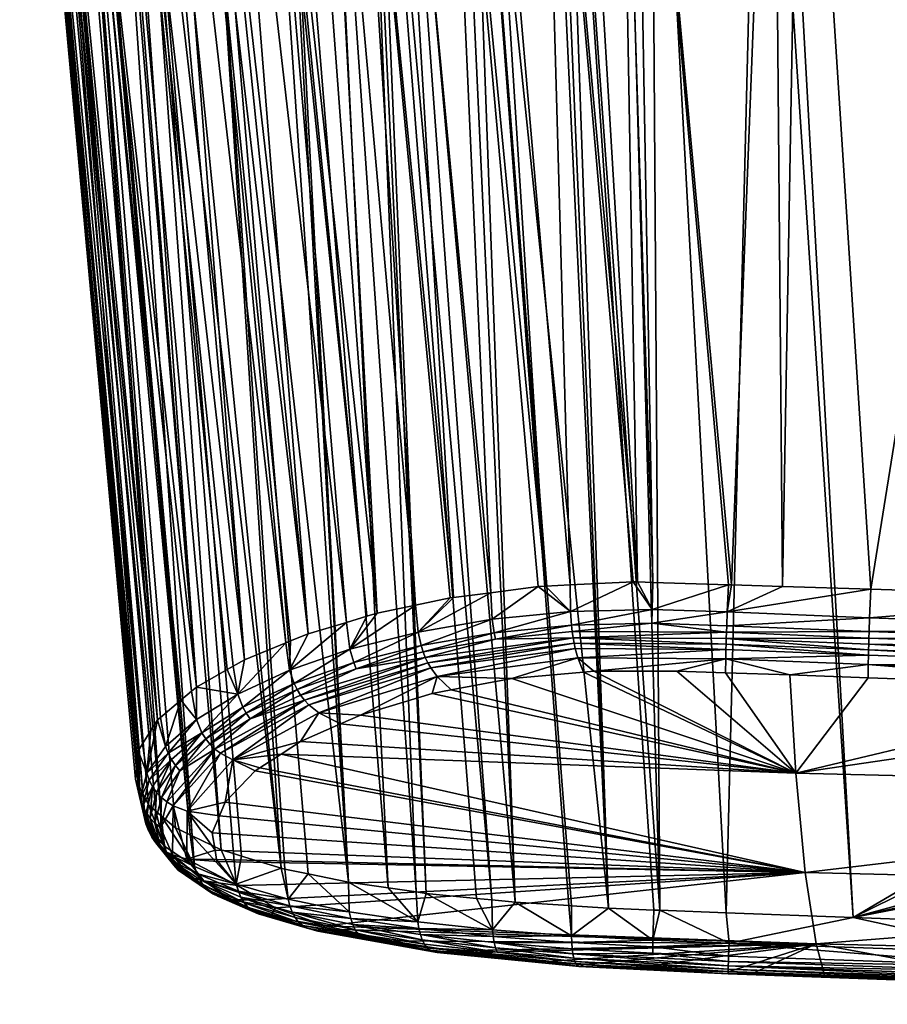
# Model space of a CAD drawing. Extents: x -0.11 to 0.11, y -0.2 to 0.019.
# Tile 1 of 162: x -0.097 to -0.065, y -0.105 to -0.069. Entities that reach past the tile are written whole.
import ezdxf

# ---------------------------------------------------------------- set-up
doc = ezdxf.new("R2010")
doc.units = 0
doc.layers.add('mesh', color=7, linetype='CONTINUOUS')

msp = doc.modelspace()

# ---------------------------------------------------------------- meshes
at = {"layer": 'mesh'}
mesh = msp.add_polyface(dxfattribs=at)
corners = [(-0.0724, -0.049953, -0.010507), (-0.069843, -0.048796, -0.009448), (-0.0724, -0.048796, -0.010507), (-0.069843, -0.049953, -0.009448), (-0.067648, -0.048796, -0.007763), (-0.067648, -0.049953, -0.007763), (-0.065963, -0.048796, -0.005568), (-0.065963, -0.049953, -0.005568), (-0.064904, -0.048796, -0.003011), (-0.065963, -0.049953, 0.005032), (-0.067648, -0.048796, 0.007227), (-0.065963, -0.048796, 0.005032), (-0.067648, -0.049953, 0.007227), (-0.069843, -0.048796, 0.008912), (-0.069843, -0.049953, 0.008912), (-0.0724, -0.048796, 0.009971), (-0.0724, -0.049953, 0.009971), (-0.069392, -0.050312, -0.024515), (-0.069463, -0.050301, -0.012701), (-0.07312, -0.050334, -0.013678), (-0.071411, -0.050318, 0.018357), (-0.073094, -0.050334, 0.015074), (-0.069439, -0.050301, 0.014091), (-0.069394, -0.050311, -0.024649), (-0.073637, -0.050339, -0.024466), (-0.069396, -0.050925, -0.025135), (-0.069931, -0.051062, -0.025089), (-0.069395, -0.051059, -0.025095), (-0.07394, -0.051087, -0.025043), (-0.075015, -0.050977, -0.025041), (-0.075014, -0.050403, -0.024684), (-0.069397, -0.050424, -0.0249), (-0.069396, -0.050351, -0.024778), (-0.075012, -0.050363, -0.024556), (-0.075016, -0.050476, -0.024807), (-0.069398, -0.050528, -0.025005), (-0.069135, -0.089751, 0.027453), (-0.068451, -0.050755, 0.018975), (-0.065929, -0.089853, 0.027511), (-0.071102, -0.08969, 0.027381), (-0.074541, -0.050813, 0.018864), (-0.070999, -0.089693, 0.027385), (-0.066573, -0.101789, -0.011375), (-0.071195, -0.101619, -0.01136), (-0.065972, -0.090891, 0.02766), (-0.07117, -0.09118, 0.027508), (-0.071149, -0.090679, 0.027546), (-0.073884, -0.090587, 0.027449), (-0.069439, -0.049953, 0.014091), (-0.066162, -0.049953, 0.012196), (-0.063488, -0.049953, 0.009517), (-0.063504, -0.049953, -0.008137), (-0.066183, -0.049953, -0.010812), (-0.069463, -0.049953, -0.012701), (-0.07312, -0.049953, -0.013678), (-0.073094, -0.049953, 0.015074), (-0.066162, -0.050272, 0.012196), (-0.064736, -0.050261, 0.010943), (-0.066183, -0.050273, -0.010812), (-0.064756, -0.050261, -0.009563), (-0.071275, -0.048796, -0.014761), (-0.069471, -0.050304, 0.018376), (-0.075084, -0.050359, 0.018399), (-0.075088, -0.050724, 0.018866), (-0.069474, -0.0505, 0.018826), (-0.069474, -0.050673, 0.018934), (-0.075016, -0.050842, -0.025031), (-0.069397, -0.05079, -0.025125), (-0.058247, -0.050216, 0.01859), (-0.069473, -0.05033, 0.018565), (-0.058249, -0.050337, 0.018871)]
mesh.append_faces([[corners[k] for k in face] for face in [(0, 1, 2, 2), (3, 1, 0, 0), (3, 4, 1, 1), (5, 4, 3, 3), (5, 6, 4, 4), (7, 6, 5, 5), (7, 8, 6, 6), (9, 10, 11, 11), (12, 10, 9, 9), (12, 13, 10, 10), (14, 13, 12, 12), (14, 15, 13, 13), (16, 15, 14, 14), (17, 18, 19, 19), (20, 21, 22, 22), (23, 17, 24, 24), (25, 26, 27, 27), (25, 28, 26, 26), (29, 28, 25, 25), (30, 31, 32, 32), (33, 32, 23, 23), (34, 35, 31, 31), (36, 37, 38, 38), (39, 40, 41, 41), (42, 26, 43, 43), (42, 27, 26, 26), (44, 45, 46, 46), (46, 38, 44, 44), (46, 36, 38, 38), (41, 36, 46, 46), (46, 39, 41, 41), (46, 47, 39, 39), (14, 48, 16, 16), (14, 49, 48, 48), (12, 49, 14, 14), (12, 50, 49, 49), (9, 50, 12, 12), (5, 51, 7, 7), (3, 52, 5, 5), (3, 53, 52, 52), (0, 53, 3, 3), (0, 54, 53, 53), (48, 22, 55, 55), (48, 56, 22, 22), (49, 56, 48, 48), (49, 57, 56, 56), (53, 18, 52, 52), (53, 19, 18, 18), (54, 19, 53, 53), (52, 58, 59, 59), (18, 58, 52, 52), (1, 60, 2, 2), (61, 22, 56, 56), (20, 22, 61, 61), (62, 20, 61, 61), (63, 64, 65, 65), (66, 25, 67, 67), (68, 69, 61, 61), (70, 64, 69, 69), (36, 65, 37, 37), (41, 65, 36, 36), (41, 40, 65, 65)]])
mesh = msp.add_polyface(dxfattribs=at)
corners = [(-0.024447, -0.050032, -0.025025), (-0.069463, -0.050301, -0.012701), (-0.069392, -0.050312, -0.024515), (-0.066183, -0.050273, -0.010812), (-0.063504, -0.050251, -0.008137), (-0.064756, -0.050261, -0.009563), (-0.045004, -0.050123, 0.018618), (-0.062435, -0.050242, 0.007938), (-0.061598, -0.050235, 0.006237), (-0.063488, -0.05025, 0.009517), (-0.058246, -0.050221, 0.018487), (-0.064736, -0.050261, 0.010943), (-0.066162, -0.050272, 0.012196), (-0.069394, -0.050311, -0.024649), (-0.024448, -0.05078, -0.025607), (-0.023979, -0.050778, -0.025668), (-0.023978, -0.050657, -0.025656), (-0.023723, -0.050776, -0.025702), (-0.045302, -0.090512, 0.027882), (-0.031579, -0.050536, 0.019271), (-0.03004, -0.090709, 0.028036), (-0.045584, -0.050589, 0.019197), (-0.05557, -0.090184, 0.027697), (-0.058249, -0.050681, 0.019074), (-0.056781, -0.090145, 0.027675), (-0.059658, -0.050691, 0.019061), (-0.065929, -0.089853, 0.027511), (-0.068451, -0.050755, 0.018975), (-0.023995, -0.076785, -0.01875), (-0.069395, -0.051059, -0.025095), (-0.066573, -0.101789, -0.011375), (-0.023924, -0.080825, -0.017685), (-0.055606, -0.091252, 0.027859), (-0.065972, -0.090891, 0.02766), (-0.069471, -0.050304, 0.018376), (-0.058247, -0.050216, 0.01859), (-0.058249, -0.050492, 0.01901), (-0.069474, -0.050673, 0.018934), (-0.058249, -0.050337, 0.018871), (-0.013347, -0.050207, 0.019219), (-0.069474, -0.0505, 0.018826), (-0.013347, -0.050378, 0.019329), (-0.069398, -0.050653, -0.025082), (-0.024449, -0.050268, -0.025495), (-0.069398, -0.050528, -0.025005), (-0.069396, -0.050925, -0.025135), (-0.024449, -0.050625, -0.025625), (-0.024449, -0.050471, -0.025603), (-0.069397, -0.05079, -0.025125), (-0.069396, -0.050351, -0.024778), (-0.069397, -0.050424, -0.0249), (-0.024448, -0.050088, -0.025266), (-0.069473, -0.05033, 0.018565), (-0.013346, -0.050065, 0.019034), (-0.023977, -0.050523, -0.025647), (-0.023518, -0.050653, -0.025745), (-0.023963, -0.050263, -0.025532), (-0.02395, -0.05016, -0.02543), (-0.023972, -0.050388, -0.025606), (-0.023506, -0.050385, -0.025695)]
mesh.append_faces([[corners[k] for k in face] for face in [(0, 1, 2, 2), (0, 3, 1, 1), (0, 4, 5, 5), (6, 7, 8, 8), (6, 9, 7, 7), (10, 11, 9, 9), (10, 12, 11, 11), (0, 2, 13, 13), (14, 15, 16, 16), (15, 17, 16, 16), (18, 19, 20, 20), (18, 21, 19, 19), (22, 21, 18, 18), (22, 23, 21, 21), (24, 23, 22, 22), (24, 25, 23, 23), (26, 25, 24, 24), (26, 27, 25, 25), (28, 14, 29, 29), (30, 28, 29, 29), (30, 31, 28, 28), (14, 28, 15, 15), (32, 18, 20, 20), (32, 22, 18, 18), (32, 24, 22, 22), (33, 24, 32, 32), (33, 26, 24, 24), (34, 12, 10, 10), (35, 34, 10, 10), (36, 21, 23, 23), (36, 19, 21, 21), (25, 36, 23, 23), (25, 37, 36, 36), (27, 37, 25, 25), (36, 38, 39, 39), (40, 38, 36, 36), (36, 39, 41, 41), (37, 40, 36, 36), (42, 43, 44, 44), (36, 41, 19, 19), (45, 46, 47, 47), (29, 46, 45, 45), (14, 46, 29, 29), (48, 45, 47, 47), (48, 43, 42, 42), (47, 43, 48, 48), (49, 50, 51, 51), (35, 38, 52, 52), (53, 38, 35, 35), (38, 53, 39, 39), (50, 43, 51, 51), (50, 44, 43, 43), (14, 16, 46, 46), (54, 46, 16, 16), (47, 46, 54, 54), (16, 55, 54, 54), (43, 56, 57, 57), (58, 56, 47, 47), (59, 56, 58, 58), (56, 43, 47, 47), (54, 58, 47, 47), (59, 58, 54, 54)]])
mesh = msp.add_polyface(dxfattribs=at)
corners = [(-0.081503, -0.050895, 0.017839), (-0.077761, -0.089745, 0.026663), (-0.078021, -0.089758, 0.026614), (-0.073855, -0.089606, 0.02728), (-0.074541, -0.050813, 0.018864), (-0.071102, -0.08969, 0.027381), (-0.080221, -0.050877, 0.018264), (-0.076858, -0.089699, 0.02683), (-0.079752, -0.089982, 0.025997), (-0.08122, -0.090171, 0.025473), (-0.084964, -0.050946, 0.016416), (-0.08111, -0.090157, 0.025512), (-0.086388, -0.091471, 0.022137), (-0.08703, -0.091733, 0.021458), (-0.091106, -0.051054, 0.011765), (-0.090512, -0.051042, 0.012382), (-0.089596, -0.051024, 0.013334), (-0.089117, -0.092651, 0.019063), (-0.089331, -0.092773, 0.018739), (-0.09348, -0.051106, 0.008694), (-0.087204, -0.091804, 0.021274), (-0.091906, -0.05107, 0.010933), (-0.08871, -0.09242, 0.019681), (-0.092396, -0.051081, 0.010236), (-0.090453, -0.09341, 0.017039), (-0.093843, -0.051114, 0.008178), (-0.093991, -0.051118, 0.007871), (-0.096401, -0.051191, 0.001683), (-0.092414, -0.095475, 0.011117), (-0.096657, -0.051207, -0.00024), (-0.096367, -0.05119, 0.001799), (-0.092111, -0.094992, 0.01255), (-0.096135, -0.051182, 0.002572), (-0.091865, -0.094601, 0.013709), (-0.095456, -0.051157, 0.004843), (-0.09688, -0.051221, -0.001911), (-0.092633, -0.096399, 0.008237), (-0.096847, -0.051229, -0.003092), (-0.096849, -0.05122, -0.001682), (-0.092602, -0.09603, 0.009409), (-0.092545, -0.096995, 0.006295), (-0.096792, -0.051241, -0.005111), (-0.096787, -0.051242, -0.00529), (-0.092405, -0.097275, 0.005345), (-0.096665, -0.051244, -0.005941), (-0.096166, -0.051254, -0.008617), (-0.09614, -0.051255, -0.008756), (-0.091729, -0.098089, 0.002491), (-0.095157, -0.051259, -0.011445), (-0.091927, -0.09792, 0.003101), (-0.092197, -0.097692, 0.003929), (-0.090677, -0.098785, -0.000102), (-0.094905, -0.05126, -0.012132), (-0.094851, -0.05126, -0.01228), (-0.090613, -0.098816, -0.000221), (-0.09387, -0.051257, -0.013988), (-0.084921, -0.100505, -0.007192), (-0.087675, -0.051219, -0.020918), (-0.088272, -0.051224, -0.020409), (-0.087525, -0.051218, -0.021007), (-0.083482, -0.100713, -0.008111), (-0.085889, -0.051204, -0.021977), (-0.082464, -0.100859, -0.008761), (-0.084444, -0.051192, -0.022833), (-0.0821, -0.100911, -0.008993), (-0.084198, -0.051189, -0.022928), (-0.079708, -0.101148, -0.010001), (-0.083344, -0.051181, -0.02326), (-0.078859, -0.101232, -0.010359), (-0.081172, -0.051161, -0.024102), (-0.077604, -0.051126, -0.024853), (-0.075468, -0.10145, -0.011144), (-0.077224, -0.051122, -0.024873), (-0.077861, -0.051128, -0.024799), (-0.073601, -0.101523, -0.011238), (-0.075012, -0.051098, -0.024988), (-0.07394, -0.051087, -0.025043), (-0.071195, -0.101619, -0.01136), (-0.069931, -0.051062, -0.025089), (-0.095231, -0.051151, 0.005308), (-0.077955, -0.050757, 0.018666), (-0.074418, -0.089588, 0.02726), (-0.074575, -0.089583, 0.027254), (-0.075088, -0.050724, 0.018866), (-0.076733, -0.050834, 0.018823), (-0.080745, -0.050884, 0.01809), (-0.083457, -0.050828, 0.017171), (-0.08425, -0.090837, 0.023757), (-0.088392, -0.050904, 0.014305), (-0.08822, -0.051, 0.014378), (-0.084998, -0.091059, 0.02319), (-0.090633, -0.093562, 0.016615), (-0.091018, -0.093887, 0.015707), (-0.089555, -0.099329, -0.002219), (-0.09301, -0.051255, -0.015482), (-0.087369, -0.099998, -0.004989), (-0.092294, -0.051251, -0.01637), (-0.090518, -0.051241, -0.018495), (-0.087235, -0.100025, -0.00511), (-0.086387, -0.100201, -0.005873), (-0.076908, -0.101357, -0.010811), (-0.080692, -0.051156, -0.024203)]
mesh.append_faces([[corners[k] for k in face] for face in [(0, 1, 2, 2), (3, 4, 5, 5), (1, 6, 7, 7), (8, 0, 2, 2), (9, 10, 11, 11), (12, 13, 14, 14), (12, 15, 16, 16), (14, 15, 12, 12), (17, 18, 19, 19), (20, 21, 14, 14), (22, 23, 21, 21), (19, 23, 22, 22), (24, 25, 19, 19), (26, 25, 24, 24), (27, 28, 29, 29), (30, 31, 27, 27), (32, 33, 30, 30), (32, 34, 33, 33), (35, 36, 37, 37), (38, 39, 35, 35), (38, 29, 39, 39), (40, 41, 37, 37), (40, 42, 41, 41), (43, 44, 42, 42), (45, 44, 43, 43), (46, 47, 48, 48), (45, 49, 46, 46), (43, 50, 45, 45), (51, 52, 48, 48), (51, 53, 52, 52), (54, 55, 53, 53), (56, 57, 58, 58), (56, 59, 57, 57), (60, 61, 59, 59), (62, 63, 61, 61), (64, 65, 63, 63), (66, 67, 65, 65), (68, 69, 67, 67), (70, 71, 72, 72), (70, 73, 71, 71), (74, 75, 72, 72), (74, 76, 75, 75), (77, 78, 76, 76), (24, 79, 26, 26), (80, 81, 82, 82), (81, 83, 3, 3), (80, 84, 81, 81), (7, 80, 82, 82), (0, 85, 1, 1), (11, 86, 8, 8), (87, 88, 89, 89), (90, 16, 88, 88), (79, 33, 34, 34), (91, 92, 79, 79), (93, 94, 55, 55), (95, 96, 94, 94), (97, 96, 95, 95), (97, 56, 58, 58), (98, 99, 97, 97), (68, 100, 101, 101), (101, 69, 68, 68), (71, 73, 101, 101)]])
mesh = msp.add_polyface(dxfattribs=at)
corners = [(-0.092423, -0.050979, 0.010253), (-0.091906, -0.05107, 0.010933), (-0.092396, -0.051081, 0.010236), (-0.091106, -0.051054, 0.011765), (-0.090541, -0.050942, 0.012409), (-0.090512, -0.051042, 0.012382), (-0.089596, -0.051024, 0.013334), (-0.09348, -0.051106, 0.008694), (-0.077869, -0.051006, -0.024837), (-0.077224, -0.051122, -0.024873), (-0.075015, -0.050977, -0.025041), (-0.077604, -0.051126, -0.024853), (-0.077861, -0.051128, -0.024799), (-0.075012, -0.051098, -0.024988), (-0.07394, -0.051087, -0.025043), (-0.083884, -0.090728, 0.024035), (-0.08822, -0.051, 0.014378), (-0.086832, -0.050975, 0.015433), (-0.088317, -0.051102, -0.020461), (-0.088272, -0.051224, -0.020409), (-0.087675, -0.051219, -0.020918), (-0.088392, -0.050904, 0.014305), (-0.086024, -0.050866, 0.015897), (-0.090471, -0.051119, -0.018567), (-0.090518, -0.051241, -0.018495), (-0.092354, -0.051131, -0.016418), (-0.092294, -0.051251, -0.01637), (-0.09301, -0.051255, -0.015482), (-0.087525, -0.051218, -0.021007), (-0.085939, -0.051082, -0.02206), (-0.085889, -0.051204, -0.021977), (-0.084198, -0.051189, -0.022928), (-0.083375, -0.051059, -0.023334), (-0.084444, -0.051192, -0.022833), (-0.083344, -0.051181, -0.02326), (-0.081172, -0.051161, -0.024102), (-0.080662, -0.051034, -0.024266), (-0.080692, -0.051156, -0.024203), (-0.090472, -0.050746, 0.012337), (-0.094002, -0.051014, 0.007874), (-0.092347, -0.050776, 0.010193), (-0.083372, -0.050924, -0.023325), (-0.080661, -0.050898, -0.024257), (-0.085935, -0.050948, -0.022051), (-0.088311, -0.050969, -0.020452), (-0.090463, -0.050987, -0.018557), (-0.092344, -0.051, -0.016408), (-0.093949, -0.051138, -0.014032), (-0.075016, -0.050842, -0.025031), (-0.069396, -0.050925, -0.025135), (-0.077869, -0.050871, -0.024828), (-0.090408, -0.050791, -0.0185), (-0.088265, -0.050771, -0.020389), (-0.085898, -0.050748, -0.021983), (-0.083345, -0.050723, -0.023253), (-0.073855, -0.089606, 0.02728), (-0.075088, -0.050724, 0.018866), (-0.074541, -0.050813, 0.018864), (-0.074418, -0.089588, 0.02726), (-0.076733, -0.050834, 0.018823), (-0.076858, -0.089699, 0.02683), (-0.080221, -0.050877, 0.018264), (-0.077955, -0.050757, 0.018666), (-0.077761, -0.089745, 0.026663), (-0.080745, -0.050884, 0.01809), (-0.079752, -0.089982, 0.025997), (-0.083457, -0.050828, 0.017171), (-0.081503, -0.050895, 0.017839), (-0.08111, -0.090157, 0.025512), (-0.084964, -0.050946, 0.016416), (-0.082488, -0.090437, 0.024788)]
mesh.append_faces([[corners[k] for k in face] for face in [(0, 1, 2, 2), (0, 3, 1, 1), (4, 3, 0, 0), (4, 5, 3, 3), (6, 5, 4, 4), (7, 0, 2, 2), (8, 9, 10, 10), (8, 11, 9, 9), (12, 11, 8, 8), (10, 13, 14, 14), (9, 13, 10, 10), (15, 16, 17, 17), (18, 19, 20, 20), (17, 21, 22, 22), (16, 21, 17, 17), (21, 6, 4, 4), (23, 19, 18, 18), (23, 24, 19, 19), (25, 24, 23, 23), (25, 26, 24, 24), (27, 26, 25, 25), (28, 18, 20, 20), (28, 29, 18, 18), (30, 29, 28, 28), (31, 32, 33, 33), (31, 34, 32, 32), (35, 32, 34, 34), (35, 36, 32, 32), (37, 36, 35, 35), (37, 8, 36, 36), (12, 8, 37, 37), (0, 38, 4, 4), (39, 40, 0, 0), (41, 32, 42, 42), (41, 29, 32, 32), (43, 29, 41, 41), (43, 18, 29, 29), (44, 18, 43, 43), (44, 23, 18, 18), (45, 23, 44, 44), (45, 25, 23, 23), (46, 25, 45, 45), (46, 47, 25, 25), (48, 10, 49, 49), (50, 10, 48, 48), (50, 8, 10, 10), (42, 8, 50, 50), (42, 36, 8, 8), (32, 36, 42, 42), (29, 33, 32, 32), (30, 33, 29, 29), (45, 51, 46, 46), (44, 52, 45, 45), (43, 53, 44, 44), (41, 54, 43, 43), (55, 56, 57, 57), (58, 59, 56, 56), (60, 61, 62, 62), (63, 64, 61, 61), (65, 66, 67, 67), (68, 69, 66, 66), (70, 22, 69, 69), (15, 17, 22, 22)]])
mesh = msp.add_polyface(dxfattribs=at)
corners = [(-0.082488, -0.090437, 0.024788), (-0.084964, -0.050946, 0.016416), (-0.08122, -0.090171, 0.025473), (-0.08425, -0.090837, 0.023757), (-0.08822, -0.051, 0.014378), (-0.083884, -0.090728, 0.024035), (-0.086388, -0.091471, 0.022137), (-0.089596, -0.051024, 0.013334), (-0.084998, -0.091059, 0.02319), (-0.089117, -0.092651, 0.019063), (-0.09348, -0.051106, 0.008694), (-0.08871, -0.09242, 0.019681), (-0.087204, -0.091804, 0.021274), (-0.091106, -0.051054, 0.011765), (-0.08703, -0.091733, 0.021458), (-0.091906, -0.05107, 0.010933), (-0.090453, -0.09341, 0.017039), (-0.089331, -0.092773, 0.018739), (-0.096657, -0.051207, -0.00024), (-0.092576, -0.095732, 0.010353), (-0.092602, -0.09603, 0.009409), (-0.092414, -0.095475, 0.011117), (-0.096401, -0.051191, 0.001683), (-0.092111, -0.094992, 0.01255), (-0.096367, -0.05119, 0.001799), (-0.091865, -0.094601, 0.013709), (-0.096847, -0.051229, -0.003092), (-0.092664, -0.096756, 0.007106), (-0.092545, -0.096995, 0.006295), (-0.092633, -0.096399, 0.008237), (-0.09688, -0.051221, -0.001911), (-0.092405, -0.097275, 0.005345), (-0.096787, -0.051242, -0.00529), (-0.095157, -0.051259, -0.011445), (-0.091214, -0.098525, 0.000912), (-0.090677, -0.098785, -0.000102), (-0.091729, -0.098089, 0.002491), (-0.09614, -0.051255, -0.008756), (-0.091927, -0.09792, 0.003101), (-0.096166, -0.051254, -0.008617), (-0.092197, -0.097692, 0.003929), (-0.090613, -0.098816, -0.000221), (-0.094851, -0.05126, -0.01228), (-0.089555, -0.099329, -0.002219), (-0.09387, -0.051257, -0.013988), (-0.083482, -0.100713, -0.008111), (-0.087525, -0.051218, -0.021007), (-0.084921, -0.100505, -0.007192), (-0.082464, -0.100859, -0.008761), (-0.085889, -0.051204, -0.021977), (-0.0821, -0.100911, -0.008993), (-0.084444, -0.051192, -0.022833), (-0.080269, -0.101093, -0.009765), (-0.084198, -0.051189, -0.022928), (-0.079708, -0.101148, -0.010001), (-0.078859, -0.101232, -0.010359), (-0.083344, -0.051181, -0.02326), (-0.077224, -0.051122, -0.024873), (-0.073817, -0.101515, -0.011227), (-0.073601, -0.101523, -0.011238), (-0.075468, -0.10145, -0.011144), (-0.071195, -0.101619, -0.01136), (-0.07394, -0.051087, -0.025043), (-0.071149, -0.090679, 0.027546), (-0.07117, -0.09118, 0.027508), (-0.07389, -0.091086, 0.027409), (-0.076844, -0.090668, 0.027017), (-0.076858, -0.089699, 0.02683), (-0.074575, -0.089583, 0.027254), (-0.077761, -0.089745, 0.026663), (-0.078021, -0.089758, 0.026614), (-0.0797, -0.090946, 0.026193), (-0.079626, -0.091435, 0.026162), (-0.084876, -0.092037, 0.023418), (-0.082393, -0.091409, 0.024986), (-0.08111, -0.090157, 0.025512), (-0.079752, -0.089982, 0.025997), (-0.073884, -0.090587, 0.027449), (-0.073855, -0.089606, 0.02728), (-0.071102, -0.08969, 0.027381), (-0.074418, -0.089588, 0.02726), (-0.076809, -0.091162, 0.026978), (-0.086024, -0.050866, 0.015897), (-0.088392, -0.050904, 0.014305), (-0.090633, -0.093562, 0.016615), (-0.095231, -0.051151, 0.005308), (-0.091765, -0.094517, 0.013945), (-0.091018, -0.093887, 0.015707), (-0.089105, -0.099466, -0.002788), (-0.09301, -0.051255, -0.015482), (-0.087235, -0.100025, -0.00511), (-0.090518, -0.051241, -0.018495), (-0.087369, -0.099998, -0.004989), (-0.088819, -0.099554, -0.003151), (-0.086387, -0.100201, -0.005873), (-0.076808, -0.101364, -0.010834), (-0.080692, -0.051156, -0.024203), (-0.076908, -0.101357, -0.010811)]
mesh.append_faces([[corners[k] for k in face] for face in [(0, 1, 2, 2), (3, 4, 5, 5), (6, 7, 8, 8), (9, 10, 11, 11), (12, 13, 14, 14), (11, 15, 12, 12), (16, 10, 17, 17), (18, 19, 20, 20), (18, 21, 19, 19), (22, 23, 21, 21), (24, 25, 23, 23), (26, 27, 28, 28), (26, 29, 27, 27), (30, 20, 29, 29), (31, 32, 28, 28), (33, 34, 35, 35), (33, 36, 34, 34), (37, 38, 36, 36), (39, 40, 38, 38), (41, 42, 35, 35), (43, 44, 41, 41), (45, 46, 47, 47), (48, 49, 45, 45), (50, 51, 48, 48), (52, 53, 50, 50), (54, 53, 52, 52), (55, 56, 54, 54), (57, 58, 59, 59), (57, 60, 58, 58), (61, 62, 59, 59), (63, 64, 65, 65), (66, 67, 68, 68), (66, 69, 67, 67), (66, 70, 69, 69), (66, 71, 70, 70), (72, 71, 66, 66), (73, 5, 0, 0), (74, 75, 76, 76), (74, 2, 75, 75), (77, 78, 79, 79), (77, 80, 78, 78), (77, 68, 80, 80), (77, 66, 68, 68), (81, 66, 77, 77), (81, 72, 66, 66), (71, 76, 70, 70), (71, 74, 76, 76), (65, 77, 63, 63), (65, 81, 77, 77), (74, 0, 2, 2), (5, 82, 0, 0), (8, 83, 3, 3), (84, 85, 16, 16), (85, 86, 25, 25), (85, 87, 86, 86), (88, 89, 43, 43), (90, 91, 92, 92), (93, 89, 88, 88), (92, 89, 93, 93), (91, 94, 47, 47), (95, 96, 97, 97), (60, 96, 95, 95)]])
mesh = msp.add_polyface(dxfattribs=at)
corners = [(-0.023752, -0.090138, -0.015092), (-0.023924, -0.080825, -0.017685), (-0.066573, -0.101789, -0.011375), (-0.023713, -0.092255, -0.014503), (-0.023598, -0.093463, -0.014161), (-0.060576, -0.101987, -0.011395), (-0.023318, -0.096387, -0.013332), (-0.052374, -0.102235, -0.011422), (-0.023229, -0.09673, -0.013234), (-0.0224, -0.099906, -0.012326), (-0.042611, -0.103347, -0.000414), (-0.0424, -0.104565, -0.008211), (-0.048281, -0.104481, -0.00819), (-0.021651, -0.104785, -0.007582), (-0.021044, -0.104874, -0.008286), (-0.04912, -0.093662, 0.026284), (-0.04321, -0.093752, 0.026343), (-0.043074, -0.097158, 0.019346), (-0.028513, -0.100944, 0.009855), (-0.04286, -0.100765, 0.009626), (-0.02825, -0.099763, 0.013414), (-0.027991, -0.099353, 0.014514), (-0.027431, -0.098465, 0.016897), (-0.026614, -0.097634, 0.01891), (-0.026336, -0.09735, 0.019597), (-0.026097, -0.097107, 0.020186), (-0.024408, -0.095845, 0.022964), (-0.027316, -0.103007, 0.002277), (-0.026622, -0.103364, 0.000584), (-0.025731, -0.103824, -0.001589), (-0.026313, -0.103524, -0.00017), (-0.028016, -0.102274, 0.005193), (-0.028215, -0.102066, 0.006021), (-0.028523, -0.100987, 0.009724), (-0.067914, -0.102741, -0.001183), (-0.060633, -0.104096, -0.008137), (-0.020597, -0.104913, -0.008861), (-0.06064, -0.104208, -0.009271), (-0.020258, -0.104944, -0.009296), (-0.019951, -0.104893, -0.009729), (-0.019866, -0.104879, -0.009849), (-0.020177, -0.10493, -0.009411), (-0.06061, -0.10309, -0.011), (-0.021162, -0.103165, -0.011385), (-0.020959, -0.103399, -0.01129), (-0.055632, -0.092213, 0.027671), (-0.017929, -0.093012, 0.0279), (-0.055637, -0.092422, 0.027551), (-0.017241, -0.092815, 0.02804), (-0.017561, -0.092907, 0.027975), (-0.021322, -0.09402, 0.026681), (-0.021454, -0.094083, 0.026561), (-0.055644, -0.092957, 0.027035), (-0.020495, -0.09374, 0.02716), (-0.020768, -0.093816, 0.027052), (-0.05564, -0.092615, 0.027402), (-0.019849, -0.09356, 0.027414), (-0.019518, -0.093467, 0.027545), (-0.060637, -0.104033, -0.010073), (-0.060639, -0.104122, -0.009822), (-0.019749, -0.104808, -0.010094), (-0.055627, -0.09199, 0.02776), (-0.055621, -0.091753, 0.02782), (-0.016103, -0.092371, 0.02822), (-0.055606, -0.091252, 0.027859), (-0.015836, -0.09224, 0.02825), (-0.019849, -0.104495, -0.010624), (-0.020087, -0.10428, -0.010823), (-0.06063, -0.10375, -0.010511), (-0.060624, -0.103558, -0.010696), (-0.020546, -0.103872, -0.011097), (-0.015432, -0.091871, 0.028268), (-0.03004, -0.090709, 0.028036), (-0.016592, -0.09261, 0.028164), (-0.01853, -0.093185, 0.027778), (-0.01804, -0.093044, 0.027877), (-0.060634, -0.103909, -0.010304), (-0.019728, -0.104664, -0.010393)]
mesh.append_faces([[corners[k] for k in face] for face in [(0, 1, 2, 2), (2, 3, 0, 0), (2, 4, 3, 3), (5, 6, 4, 4), (7, 6, 5, 5), (7, 8, 6, 6), (9, 8, 7, 7), (10, 11, 12, 12), (13, 14, 11, 11), (15, 16, 17, 17), (18, 19, 17, 17), (17, 20, 18, 18), (17, 21, 20, 20), (22, 21, 17, 17), (17, 23, 22, 22), (17, 24, 23, 23), (16, 24, 17, 17), (16, 25, 24, 24), (26, 25, 16, 16), (10, 27, 28, 28), (10, 29, 11, 11), (10, 30, 29, 29), (28, 30, 10, 10), (10, 31, 27, 27), (10, 32, 31, 31), (19, 32, 10, 10), (19, 33, 32, 32), (18, 33, 19, 19), (10, 34, 19, 19), (12, 35, 10, 10), (36, 37, 11, 11), (38, 37, 36, 36), (37, 39, 40, 40), (37, 41, 39, 39), (38, 41, 37, 37), (7, 42, 43, 43), (42, 44, 43, 43), (45, 46, 47, 47), (48, 49, 45, 45), (50, 51, 16, 16), (15, 52, 16, 16), (52, 50, 16, 16), (53, 54, 52, 52), (55, 56, 52, 52), (57, 56, 55, 55), (37, 12, 11, 11), (58, 59, 60, 60), (61, 48, 45, 45), (61, 62, 63, 63), (59, 37, 40, 40), (64, 63, 62, 62), (65, 63, 64, 64), (66, 67, 68, 68), (69, 67, 70, 70), (42, 70, 44, 44), (71, 64, 72, 72), (71, 65, 64, 64), (63, 73, 61, 61), (47, 74, 55, 55), (75, 74, 47, 47), (76, 77, 66, 66), (76, 58, 77, 77), (73, 48, 61, 61)]])
mesh = msp.add_polyface(dxfattribs=at)
corners = [(-0.068311, -0.100155, 0.008851), (-0.089618, -0.098094, 0.011583), (-0.089407, -0.097589, 0.013048), (-0.088315, -0.096455, 0.016124), (-0.068652, -0.096543, 0.018565), (-0.087376, -0.095847, 0.017689), (-0.086664, -0.095385, 0.018876), (-0.088151, -0.096349, 0.016397), (-0.086519, -0.093892, 0.021427), (-0.086662, -0.093706, 0.021494), (-0.082129, -0.092336, 0.024854), (-0.087064, -0.092796, 0.02153), (-0.087204, -0.091804, 0.021274), (-0.08703, -0.091733, 0.021458), (-0.086896, -0.093278, 0.021556), (-0.084876, -0.092037, 0.023418), (-0.081702, -0.093029, 0.024325), (-0.084489, -0.094429, 0.021263), (-0.086007, -0.094344, 0.021097), (-0.08188, -0.093644, 0.023215), (-0.089126, -0.096057, 0.016789), (-0.085211, -0.094747, 0.02047), (-0.090787, -0.09792, 0.011707), (-0.088639, -0.094364, 0.019386), (-0.089959, -0.095489, 0.017), (-0.090116, -0.095293, 0.017006), (-0.088762, -0.094145, 0.01939), (-0.09025, -0.095075, 0.016992), (-0.082211, -0.092123, 0.024925), (-0.084643, -0.092745, 0.023387), (-0.082282, -0.091895, 0.024969), (-0.088951, -0.093662, 0.019337), (-0.08871, -0.09242, 0.019681), (-0.089117, -0.092651, 0.019063), (-0.089331, -0.092773, 0.018739), (-0.090453, -0.09341, 0.017039), (-0.090454, -0.094592, 0.016912), (-0.08425, -0.090837, 0.023757), (-0.083884, -0.090728, 0.024035), (-0.084998, -0.091059, 0.02319), (-0.086388, -0.091471, 0.022137), (-0.086361, -0.094061, 0.021336), (-0.082036, -0.092533, 0.024757), (-0.081933, -0.092714, 0.024634), (-0.084734, -0.09252, 0.02342), (-0.082393, -0.091409, 0.024986), (-0.086787, -0.093501, 0.021537), (-0.088495, -0.094565, 0.019361), (-0.089779, -0.095663, 0.016974), (-0.089578, -0.095816, 0.016929), (-0.082488, -0.090437, 0.024788)]
mesh.append_faces([[corners[k] for k in face] for face in [(0, 1, 2, 2), (3, 0, 2, 2), (4, 5, 6, 6), (0, 7, 5, 5), (8, 9, 10, 10), (11, 12, 13, 13), (14, 11, 15, 15), (16, 17, 18, 18), (16, 19, 17, 17), (20, 5, 7, 7), (20, 6, 5, 5), (18, 6, 20, 20), (18, 21, 6, 6), (17, 21, 18, 18), (22, 2, 1, 1), (20, 3, 2, 2), (7, 3, 20, 20), (23, 24, 25, 25), (26, 25, 27, 27), (26, 23, 25, 25), (14, 23, 26, 26), (28, 29, 30, 30), (31, 12, 11, 11), (31, 32, 12, 12), (33, 32, 31, 31), (31, 34, 33, 33), (31, 35, 34, 34), (36, 35, 31, 31), (15, 37, 38, 38), (15, 39, 37, 37), (11, 39, 15, 15), (11, 40, 39, 39), (13, 40, 11, 11), (10, 29, 28, 28), (9, 29, 10, 10), (41, 42, 43, 43), (30, 44, 45, 45), (29, 44, 30, 30), (29, 46, 44, 44), (9, 46, 29, 29), (9, 47, 46, 46), (8, 47, 9, 9), (8, 48, 47, 47), (49, 48, 8, 8), (42, 8, 10, 10), (41, 8, 42, 42), (41, 49, 8, 8), (41, 20, 49, 49), (41, 18, 20, 20), (43, 18, 41, 41), (43, 16, 18, 18), (26, 11, 14, 14), (26, 31, 11, 11), (27, 31, 26, 26), (27, 36, 31, 31), (45, 15, 50, 50), (44, 15, 45, 45), (44, 14, 15, 15), (46, 14, 44, 44), (46, 23, 14, 14), (47, 23, 46, 46), (47, 24, 23, 23), (48, 24, 47, 47)]])
mesh = msp.add_polyface(dxfattribs=at)
corners = [(-0.063912, -0.101887, -0.011385), (-0.023598, -0.093463, -0.014161), (-0.066573, -0.101789, -0.011375), (-0.060576, -0.101987, -0.011395), (-0.067914, -0.102741, -0.001183), (-0.067616, -0.103879, -0.008107), (-0.070183, -0.103799, -0.008096), (-0.060633, -0.104096, -0.008137), (-0.068652, -0.096543, 0.018565), (-0.071209, -0.09289, 0.025865), (-0.068878, -0.092971, 0.025909), (-0.055643, -0.093434, 0.02616), (-0.04912, -0.093662, 0.026284), (-0.06602, -0.093071, 0.025963), (-0.043074, -0.097158, 0.019346), (-0.068311, -0.100155, 0.008851), (-0.04286, -0.100765, 0.009626), (-0.042611, -0.103347, -0.000414), (-0.071112, -0.103542, -0.010264), (-0.060634, -0.103909, -0.010304), (-0.06063, -0.10375, -0.010511), (-0.06602, -0.092595, 0.026838), (-0.06061, -0.10309, -0.011), (-0.052374, -0.102235, -0.011422), (-0.055644, -0.092957, 0.027035), (-0.05564, -0.092615, 0.027402), (-0.06064, -0.104208, -0.009271), (-0.048281, -0.104481, -0.00819), (-0.071121, -0.103838, -0.009227), (-0.071116, -0.103666, -0.010032), (-0.060639, -0.104122, -0.009822), (-0.060637, -0.104033, -0.010073), (-0.071119, -0.103754, -0.00978), (-0.071106, -0.103383, -0.010472), (-0.060624, -0.103558, -0.010696), (-0.071099, -0.103191, -0.010658), (-0.071081, -0.102721, -0.010962), (-0.06599, -0.091392, 0.027622), (-0.065972, -0.090891, 0.02766), (-0.055606, -0.091252, 0.027859), (-0.07117, -0.09118, 0.027508), (-0.071179, -0.091416, 0.027448), (-0.071205, -0.092383, 0.026725), (-0.066015, -0.092253, 0.027205), (-0.06601, -0.09206, 0.027353), (-0.055637, -0.092422, 0.027551), (-0.066005, -0.091851, 0.027473), (-0.055632, -0.092213, 0.027671), (-0.055627, -0.09199, 0.02776), (-0.065998, -0.091628, 0.027562), (-0.055621, -0.091753, 0.02782), (-0.071187, -0.091639, 0.027359), (-0.071193, -0.091848, 0.027239), (-0.071198, -0.092041, 0.027091), (-0.019849, -0.104495, -0.010624), (-0.020546, -0.103872, -0.011097), (-0.020087, -0.10428, -0.010823)]
mesh.append_faces([[corners[k] for k in face] for face in [(0, 1, 2, 2), (3, 1, 0, 0), (4, 5, 6, 6), (7, 5, 4, 4), (8, 9, 10, 10), (8, 11, 12, 12), (8, 13, 11, 11), (10, 13, 8, 8), (14, 8, 12, 12), (14, 15, 8, 8), (16, 15, 14, 14), (16, 4, 15, 15), (17, 7, 4, 4), (18, 19, 20, 20), (21, 13, 10, 10), (3, 22, 23, 23), (3, 0, 22, 22), (12, 11, 24, 24), (21, 11, 13, 13), (21, 24, 11, 11), (25, 24, 21, 21), (26, 7, 27, 27), (28, 7, 26, 26), (28, 5, 7, 7), (29, 30, 31, 31), (29, 32, 30, 30), (18, 31, 19, 19), (18, 29, 31, 31), (20, 33, 18, 18), (20, 34, 33, 33), (34, 35, 33, 33), (34, 36, 35, 35), (22, 36, 34, 34), (22, 2, 36, 36), (0, 2, 22, 22), (37, 38, 39, 39), (37, 40, 38, 38), (41, 40, 37, 37), (42, 21, 10, 10), (43, 21, 42, 42), (43, 25, 21, 21), (44, 25, 43, 43), (44, 45, 25, 25), (46, 45, 44, 44), (46, 47, 45, 45), (48, 47, 46, 46), (48, 49, 50, 50), (46, 49, 48, 48), (46, 51, 49, 49), (44, 51, 46, 46), (44, 52, 51, 51), (43, 52, 44, 44), (42, 53, 43, 43), (32, 26, 30, 30), (32, 28, 26, 26), (41, 49, 51, 51), (37, 49, 41, 41), (37, 50, 49, 49), (39, 50, 37, 37), (54, 20, 19, 19), (34, 55, 22, 22), (56, 34, 20, 20)]])
mesh = msp.add_polyface(dxfattribs=at)
corners = [(-0.088083, -0.10114, 0.001668), (-0.088955, -0.100619, 0.003582), (-0.068311, -0.100155, 0.008851), (-0.089723, -0.099683, 0.006751), (-0.089777, -0.099339, 0.007826), (-0.068652, -0.096543, 0.018565), (-0.072982, -0.092828, 0.025831), (-0.071209, -0.09289, 0.025865), (-0.076007, -0.092834, 0.025489), (-0.076375, -0.092867, 0.025383), (-0.07898, -0.093101, 0.024637), (-0.08119, -0.093515, 0.023553), (-0.08188, -0.093644, 0.023215), (-0.084489, -0.094429, 0.021263), (-0.085211, -0.094747, 0.02047), (-0.086664, -0.095385, 0.018876), (-0.087376, -0.095847, 0.017689), (-0.088315, -0.096455, 0.016124), (-0.088151, -0.096349, 0.016397), (-0.076754, -0.091614, 0.026834), (-0.076719, -0.091819, 0.026719), (-0.082036, -0.092533, 0.024757), (-0.076785, -0.091395, 0.02692), (-0.071179, -0.091416, 0.027448), (-0.079688, -0.102238, -0.009649), (-0.079708, -0.101148, -0.010001), (-0.080269, -0.101093, -0.009765), (-0.076585, -0.092345, 0.026224), (-0.071205, -0.092383, 0.026725), (-0.081702, -0.093029, 0.024325), (-0.076817, -0.102458, -0.010497), (-0.076908, -0.101357, -0.010811), (-0.078859, -0.101232, -0.010359), (-0.076808, -0.101364, -0.010834), (-0.075468, -0.10145, -0.011144), (-0.073851, -0.102614, -0.010911), (-0.073817, -0.101515, -0.011227), (-0.073601, -0.101523, -0.011238), (-0.071081, -0.102721, -0.010962), (-0.071195, -0.101619, -0.01136), (-0.07389, -0.091086, 0.027409), (-0.07117, -0.09118, 0.027508), (-0.079626, -0.091435, 0.026162), (-0.082282, -0.091895, 0.024969), (-0.0797, -0.090946, 0.026193), (-0.082211, -0.092123, 0.024925), (-0.079577, -0.091666, 0.026109), (-0.076809, -0.091162, 0.026978), (-0.082129, -0.092336, 0.024854), (-0.068878, -0.092971, 0.025909), (-0.066015, -0.092253, 0.027205), (-0.071198, -0.092041, 0.027091), (-0.071193, -0.091848, 0.027239), (-0.081933, -0.092714, 0.024634), (-0.076678, -0.092009, 0.026576), (-0.082393, -0.091409, 0.024986), (-0.071187, -0.091639, 0.027359), (-0.082406, -0.101946, -0.008386), (-0.082364, -0.10219, -0.00825), (-0.0821, -0.100911, -0.008993), (-0.085778, -0.102087, -0.001992), (-0.08758, -0.10144, 0.000563), (-0.067914, -0.102741, -0.001183)]
mesh.append_faces([[corners[k] for k in face] for face in [(0, 1, 2, 2), (3, 4, 2, 2), (5, 6, 7, 7), (8, 6, 5, 5), (5, 9, 8, 8), (5, 10, 9, 9), (11, 10, 5, 5), (5, 12, 11, 11), (5, 13, 12, 12), (14, 13, 5, 5), (5, 15, 14, 14), (2, 16, 5, 5), (17, 18, 2, 2), (19, 20, 21, 21), (19, 22, 23, 23), (24, 25, 26, 26), (27, 9, 10, 10), (28, 7, 6, 6), (8, 28, 6, 6), (11, 12, 29, 29), (30, 31, 32, 32), (30, 33, 31, 31), (34, 33, 30, 30), (35, 36, 34, 34), (35, 37, 36, 36), (38, 39, 37, 37), (24, 32, 25, 25), (24, 30, 32, 32), (23, 40, 41, 41), (22, 40, 23, 23), (42, 43, 44, 44), (45, 43, 42, 42), (46, 42, 47, 47), (46, 45, 42, 42), (48, 45, 46, 46), (28, 49, 7, 7), (50, 51, 52, 52), (28, 27, 51, 51), (8, 27, 28, 28), (8, 9, 27, 27), (53, 20, 54, 54), (53, 21, 20, 20), (43, 55, 44, 44), (22, 47, 40, 40), (22, 46, 47, 47), (19, 46, 22, 22), (19, 48, 46, 46), (21, 48, 19, 19), (54, 29, 53, 53), (29, 10, 11, 11), (29, 27, 10, 10), (54, 27, 29, 29), (54, 51, 27, 27), (20, 51, 54, 54), (20, 52, 51, 51), (19, 52, 20, 20), (19, 56, 52, 52), (23, 56, 19, 19), (24, 57, 58, 58), (24, 59, 57, 57), (26, 59, 24, 24), (2, 60, 61, 61), (62, 60, 2, 2)]])
mesh = msp.add_polyface(dxfattribs=at)
corners = [(-0.090787, -0.09792, 0.011707), (-0.089618, -0.098094, 0.011583), (-0.089876, -0.098709, 0.009797), (-0.089126, -0.096057, 0.016789), (-0.089407, -0.097589, 0.013048), (-0.091299, -0.097723, 0.01172), (-0.091525, -0.097588, 0.011709), (-0.089779, -0.095663, 0.016974), (-0.091759, -0.098519, 0.008931), (-0.091327, -0.099515, 0.006203), (-0.092576, -0.095732, 0.010353), (-0.0925, -0.097486, 0.008593), (-0.092602, -0.09603, 0.009409), (-0.092262, -0.096542, 0.011464), (-0.092414, -0.095475, 0.011117), (-0.092111, -0.094992, 0.01255), (-0.092197, -0.097692, 0.003929), (-0.092405, -0.097275, 0.005345), (-0.092287, -0.098377, 0.005702), (-0.091619, -0.0992, 0.002845), (-0.092633, -0.096399, 0.008237), (-0.092664, -0.096756, 0.007106), (-0.092545, -0.096995, 0.006295), (-0.091927, -0.09792, 0.003101), (-0.091729, -0.098089, 0.002491), (-0.09052, -0.099932, 0.000124), (-0.091214, -0.098525, 0.000912), (-0.0919, -0.097239, 0.011648), (-0.091963, -0.098364, 0.00888), (-0.092138, -0.098181, 0.00882), (-0.091726, -0.097427, 0.011685), (-0.091218, -0.096263, 0.014404), (-0.091051, -0.096455, 0.014419), (-0.090116, -0.095293, 0.017006), (-0.089959, -0.095489, 0.017), (-0.09136, -0.096048, 0.014372), (-0.091477, -0.095814, 0.014325), (-0.09025, -0.095075, 0.016992), (-0.092166, -0.096792, 0.011536), (-0.092046, -0.097027, 0.011598), (-0.092406, -0.097737, 0.008675), (-0.092286, -0.097971, 0.008752), (-0.092195, -0.098629, 0.005794), (-0.092078, -0.098862, 0.005884), (-0.091933, -0.099069, 0.005971), (-0.089578, -0.095816, 0.016929), (-0.090454, -0.094592, 0.016912), (-0.090633, -0.093562, 0.016615), (-0.090453, -0.09341, 0.017039), (-0.091018, -0.093887, 0.015707), (-0.091572, -0.095565, 0.014265), (-0.091765, -0.094517, 0.013945), (-0.091865, -0.094601, 0.013709)]
mesh.append_faces([[corners[k] for k in face] for face in [(0, 1, 2, 2), (3, 4, 0, 0), (5, 6, 7, 7), (5, 8, 6, 6), (9, 8, 5, 5), (10, 11, 12, 12), (10, 13, 11, 11), (14, 13, 10, 10), (14, 15, 13, 13), (16, 17, 18, 18), (19, 16, 18, 18), (11, 20, 12, 12), (11, 21, 20, 20), (18, 21, 11, 11), (18, 22, 21, 21), (17, 22, 18, 18), (19, 23, 16, 16), (19, 24, 23, 23), (25, 26, 24, 24), (27, 28, 29, 29), (27, 30, 28, 28), (31, 30, 27, 27), (31, 32, 30, 30), (33, 32, 31, 31), (33, 34, 32, 32), (35, 36, 37, 37), (35, 38, 36, 36), (39, 38, 35, 35), (39, 40, 38, 38), (41, 40, 39, 39), (41, 42, 40, 40), (43, 42, 41, 41), (41, 29, 44, 44), (39, 29, 41, 41), (39, 27, 29, 29), (35, 27, 39, 39), (35, 31, 27, 27), (37, 31, 35, 35), (37, 33, 31, 31), (18, 40, 42, 42), (11, 40, 18, 18), (11, 38, 40, 40), (13, 38, 11, 11), (13, 36, 38, 38), (45, 5, 7, 7), (45, 0, 5, 5), (45, 3, 0, 0), (46, 47, 48, 48), (46, 49, 47, 47), (50, 49, 46, 46), (50, 51, 49, 49), (52, 51, 50, 50), (36, 46, 37, 37), (36, 50, 46, 46), (13, 50, 36, 36), (13, 52, 50, 50), (15, 52, 13, 13), (7, 32, 34, 34), (6, 32, 7, 7), (6, 30, 32, 32), (8, 30, 6, 6), (8, 28, 30, 30)]])
mesh = msp.add_polyface(dxfattribs=at)
corners = [(-0.09052, -0.099932, 0.000124), (-0.090613, -0.098816, -0.000221), (-0.090677, -0.098785, -0.000102), (-0.089777, -0.099339, 0.007826), (-0.090787, -0.09792, 0.011707), (-0.089876, -0.098709, 0.009797), (-0.090805, -0.09967, 0.006333), (-0.089723, -0.099683, 0.006751), (-0.090187, -0.100453, 0.003667), (-0.088083, -0.10114, 0.001668), (-0.089173, -0.101149, 0.001127), (-0.088955, -0.100619, 0.003582), (-0.089671, -0.099746, 0.006538), (-0.091327, -0.099515, 0.006203), (-0.091557, -0.099397, 0.00613), (-0.091759, -0.098519, 0.008931), (-0.090694, -0.100316, 0.003464), (-0.090916, -0.100205, 0.003361), (-0.089651, -0.101027, 0.000855), (-0.08986, -0.100922, 0.000722), (-0.088209, -0.101651, -0.001601), (-0.0884, -0.101551, -0.001762), (-0.089002, -0.100576, -0.002437), (-0.089555, -0.099329, -0.002219), (-0.089105, -0.099466, -0.002788), (-0.088819, -0.099554, -0.003151), (-0.091729, -0.098089, 0.002491), (-0.091619, -0.0992, 0.002845), (-0.091214, -0.098525, 0.000912), (-0.090202, -0.100614, 0.000467), (-0.088568, -0.101418, -0.001915), (-0.088712, -0.101251, -0.002059), (-0.090044, -0.100784, 0.000592), (-0.09128, -0.099888, 0.003152), (-0.091112, -0.100062, 0.003257), (-0.091933, -0.099069, 0.005971), (-0.091759, -0.099248, 0.006053), (-0.092138, -0.098181, 0.00882), (-0.091963, -0.098364, 0.00888), (-0.092078, -0.098862, 0.005884), (-0.091532, -0.099452, 0.002946), (-0.092195, -0.098629, 0.005794), (-0.091419, -0.099683, 0.003049), (-0.090438, -0.100183, 0.000233), (-0.090333, -0.100412, 0.000347), (-0.088928, -0.100826, -0.00232), (-0.088832, -0.101053, -0.002194), (-0.092286, -0.097971, 0.008752), (-0.092287, -0.098377, 0.005702), (-0.091299, -0.097723, 0.01172)]
mesh.append_faces([[corners[k] for k in face] for face in [(0, 1, 2, 2), (3, 4, 5, 5), (3, 6, 4, 4), (7, 6, 3, 3), (8, 9, 10, 10), (6, 11, 8, 8), (6, 12, 11, 11), (7, 12, 6, 6), (13, 14, 15, 15), (16, 14, 13, 13), (16, 17, 14, 14), (18, 17, 16, 16), (18, 19, 17, 17), (20, 19, 18, 18), (20, 21, 19, 19), (22, 1, 0, 0), (22, 23, 1, 1), (24, 23, 22, 22), (22, 25, 24, 24), (0, 26, 27, 27), (2, 28, 0, 0), (29, 30, 31, 31), (29, 32, 30, 30), (33, 32, 29, 29), (33, 34, 32, 32), (35, 34, 33, 33), (35, 36, 34, 34), (37, 36, 35, 35), (37, 38, 36, 36), (39, 40, 41, 41), (42, 40, 39, 39), (42, 43, 40, 40), (44, 43, 42, 42), (44, 45, 43, 43), (46, 45, 44, 44), (44, 31, 46, 46), (44, 29, 31, 31), (42, 29, 44, 44), (42, 33, 29, 29), (39, 33, 42, 42), (39, 35, 33, 33), (47, 35, 39, 39), (22, 43, 45, 45), (0, 43, 22, 22), (0, 40, 43, 43), (27, 40, 0, 0), (27, 41, 40, 40), (48, 41, 27, 27), (16, 10, 18, 18), (16, 8, 10, 10), (13, 8, 16, 16), (13, 6, 8, 8), (49, 6, 13, 13), (49, 4, 6, 6), (14, 38, 15, 15), (14, 36, 38, 38), (17, 36, 14, 14), (17, 34, 36, 36), (19, 34, 17, 17), (19, 32, 34, 34), (21, 32, 19, 19), (21, 30, 32, 32)]])
mesh = msp.add_polyface(dxfattribs=at)
corners = [(-0.068311, -0.100155, 0.008851), (-0.089671, -0.099746, 0.006538), (-0.089723, -0.099683, 0.006751), (-0.088955, -0.100619, 0.003582), (-0.08758, -0.10144, 0.000563), (-0.088083, -0.10114, 0.001668), (-0.089876, -0.098709, 0.009797), (-0.089618, -0.098094, 0.011583), (-0.089777, -0.099339, 0.007826), (-0.084771, -0.102045, -0.006461), (-0.082309, -0.10241, -0.008097), (-0.082364, -0.10219, -0.00825), (-0.089173, -0.101149, 0.001127), (-0.087773, -0.101761, -0.001264), (-0.090187, -0.100453, 0.003667), (-0.086037, -0.102279, -0.003405), (-0.083407, -0.102641, -0.004296), (-0.081693, -0.103066, -0.006821), (-0.085173, -0.102229, -0.00258), (-0.086421, -0.102178, -0.0038), (-0.0884, -0.101551, -0.001762), (-0.088209, -0.101651, -0.001601), (-0.086589, -0.102082, -0.003986), (-0.081948, -0.102976, -0.007305), (-0.082059, -0.102885, -0.007529), (-0.084576, -0.102399, -0.006123), (-0.082157, -0.102761, -0.007737), (-0.08224, -0.102602, -0.007926), (-0.084683, -0.102238, -0.0063), (-0.089002, -0.100576, -0.002437), (-0.087369, -0.099998, -0.004989), (-0.088819, -0.099554, -0.003151), (-0.087118, -0.101121, -0.004731), (-0.0821, -0.100911, -0.008993), (-0.082464, -0.100859, -0.008761), (-0.082406, -0.101946, -0.008386), (-0.087235, -0.100025, -0.00511), (-0.086387, -0.100201, -0.005873), (-0.084897, -0.101577, -0.006736), (-0.084921, -0.100505, -0.007192), (-0.083482, -0.100713, -0.008111), (-0.088712, -0.101251, -0.002059), (-0.086737, -0.101952, -0.00416), (-0.086863, -0.101789, -0.004322), (-0.088568, -0.101418, -0.001915), (-0.088832, -0.101053, -0.002194), (-0.087053, -0.101368, -0.004608), (-0.088928, -0.100826, -0.00232), (-0.086968, -0.101593, -0.004471), (-0.084842, -0.101822, -0.006606), (-0.089651, -0.101027, 0.000855), (-0.085778, -0.102087, -0.001992)]
mesh.append_faces([[corners[k] for k in face] for face in [(0, 1, 2, 2), (0, 3, 1, 1), (0, 4, 5, 5), (0, 6, 7, 7), (0, 8, 6, 6), (9, 10, 11, 11), (12, 4, 13, 13), (12, 5, 4, 4), (14, 3, 5, 5), (15, 16, 17, 17), (15, 18, 16, 16), (19, 20, 21, 21), (19, 22, 20, 20), (23, 22, 19, 19), (24, 22, 23, 23), (25, 22, 24, 24), (26, 25, 24, 24), (27, 9, 28, 28), (27, 10, 9, 9), (26, 28, 25, 25), (26, 27, 28, 28), (29, 30, 31, 31), (32, 30, 29, 29), (33, 34, 35, 35), (32, 36, 30, 30), (32, 37, 36, 36), (38, 37, 32, 32), (38, 39, 37, 37), (35, 39, 38, 38), (35, 40, 39, 39), (34, 40, 35, 35), (41, 42, 43, 43), (41, 44, 42, 42), (45, 46, 47, 47), (48, 46, 45, 45), (48, 49, 46, 46), (45, 43, 48, 48), (45, 41, 43, 43), (38, 49, 35, 35), (38, 46, 49, 49), (32, 46, 38, 38), (32, 47, 46, 46), (29, 47, 32, 32), (19, 17, 23, 23), (19, 15, 17, 17), (21, 15, 19, 19), (21, 13, 15, 15), (50, 13, 21, 21), (50, 12, 13, 13), (22, 44, 20, 20), (22, 42, 44, 44), (25, 42, 22, 22), (25, 43, 42, 42), (28, 43, 25, 25), (28, 48, 43, 43), (9, 48, 28, 28), (9, 49, 48, 48), (11, 49, 9, 9), (11, 35, 49, 49), (13, 51, 15, 15), (13, 4, 51, 51), (51, 18, 15, 15)]])
mesh = msp.add_polyface(dxfattribs=at)
corners = [(-0.083407, -0.102641, -0.004296), (-0.085173, -0.102229, -0.00258), (-0.067914, -0.102741, -0.001183), (-0.081116, -0.102999, -0.005798), (-0.080621, -0.103077, -0.006123), (-0.077711, -0.103386, -0.007323), (-0.076287, -0.103486, -0.007616), (-0.074517, -0.103612, -0.007981), (-0.071115, -0.103758, -0.008071), (-0.070183, -0.103799, -0.008096), (-0.071121, -0.103838, -0.009227), (-0.081693, -0.103066, -0.006821), (-0.076539, -0.103567, -0.008793), (-0.067616, -0.103879, -0.008107), (-0.076691, -0.103393, -0.009577), (-0.071119, -0.103754, -0.00978), (-0.071116, -0.103666, -0.010032), (-0.076645, -0.103482, -0.009331), (-0.082059, -0.102885, -0.007529), (-0.081948, -0.102976, -0.007305), (-0.076729, -0.103271, -0.009804), (-0.071112, -0.103542, -0.010264), (-0.079517, -0.103049, -0.008974), (-0.082157, -0.102761, -0.007737), (-0.079575, -0.102891, -0.009173), (-0.082309, -0.10241, -0.008097), (-0.08224, -0.102602, -0.007926), (-0.079623, -0.102701, -0.009351), (-0.076761, -0.103113, -0.010009), (-0.07966, -0.102481, -0.00951), (-0.082364, -0.10219, -0.00825), (-0.079688, -0.102238, -0.009649), (-0.073855, -0.102859, -0.010769), (-0.071081, -0.102721, -0.010962), (-0.073851, -0.102614, -0.010911), (-0.071099, -0.103191, -0.010658), (-0.073856, -0.103081, -0.010606), (-0.071106, -0.103383, -0.010472), (-0.076786, -0.102922, -0.010193), (-0.076804, -0.102702, -0.010355), (-0.076817, -0.102458, -0.010497), (-0.075468, -0.10145, -0.011144), (-0.073601, -0.101523, -0.011238), (-0.066573, -0.101789, -0.011375), (-0.071195, -0.101619, -0.01136), (-0.085778, -0.102087, -0.001992)]
mesh.append_faces([[corners[k] for k in face] for face in [(0, 1, 2, 2), (2, 3, 0, 0), (2, 4, 3, 3), (5, 4, 2, 2), (2, 6, 5, 5), (2, 7, 6, 6), (8, 7, 2, 2), (2, 9, 8, 8), (10, 8, 9, 9), (11, 3, 4, 4), (11, 0, 3, 3), (5, 11, 4, 4), (5, 12, 11, 11), (6, 12, 5, 5), (12, 8, 10, 10), (12, 7, 8, 8), (6, 7, 12, 12), (9, 13, 10, 10), (14, 15, 16, 16), (14, 17, 15, 15), (18, 17, 14, 14), (18, 19, 17, 17), (20, 16, 21, 21), (20, 14, 16, 16), (22, 14, 20, 20), (22, 18, 14, 14), (23, 18, 22, 22), (24, 25, 26, 26), (27, 24, 28, 28), (27, 25, 24, 24), (29, 25, 27, 27), (29, 30, 25, 25), (31, 30, 29, 29), (32, 33, 34, 34), (32, 35, 33, 33), (36, 35, 32, 32), (22, 26, 23, 23), (22, 24, 26, 26), (20, 24, 22, 22), (20, 28, 24, 24), (21, 28, 20, 20), (21, 37, 28, 28), (32, 38, 36, 36), (32, 39, 38, 38), (34, 39, 32, 32), (34, 40, 39, 39), (41, 40, 34, 34), (33, 42, 34, 34), (43, 44, 33, 33), (29, 40, 31, 31), (29, 39, 40, 40), (27, 39, 29, 29), (27, 38, 39, 39), (28, 38, 27, 27), (28, 36, 38, 38), (37, 36, 28, 28), (37, 35, 36, 36), (17, 10, 15, 15), (17, 12, 10, 10), (19, 12, 17, 17), (19, 11, 12, 12), (1, 45, 2, 2)]])

doc.saveas('drawing.dxf')
